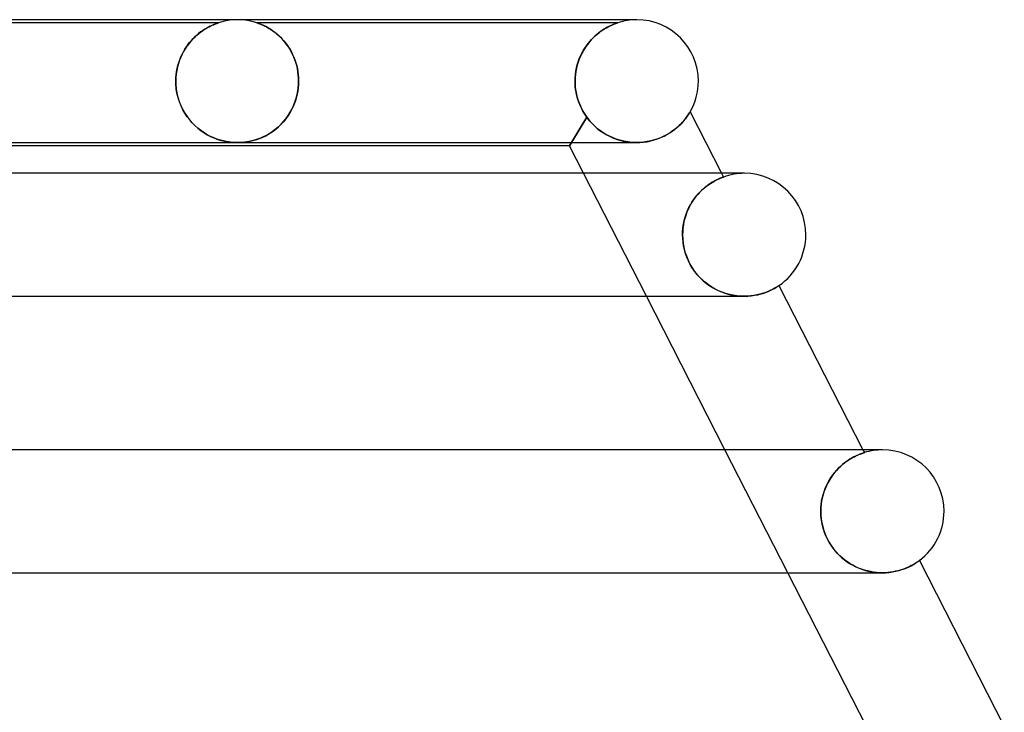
# Model space of a CAD drawing. Header units: millimetres. Extents: x -280 to 280, y -2 to 180.
# Tile 69 of 73: x 128 to 160, y 157 to 180. Entities that reach past the tile are written whole.
import ezdxf

# ---------------------------------------------------------------- set-up
doc = ezdxf.new("R2010")
doc.units = ezdxf.units.MM
doc.layers.add('HIDDEN', color=7, linetype='Continuous')
doc.layers.add('THICK', color=7, linetype='Continuous')

msp = doc.modelspace()

# ---------------------------------------------------------------- linework, layer by layer
at = {"layer": 'HIDDEN'}
for p, q in [((134.376, 179.9), (120.624, 179.9)), ((134.255, 179.856), (134.207, 179.837)), ((134.21, 179.838), (134.248, 179.854)), ((134.248, 179.854), (134.287, 179.868)), ((134.301, 179.874), (134.255, 179.856)), ((134.287, 179.868), (134.321, 179.881)), ((134.34, 179.888), (134.301, 179.874)), ((134.321, 179.881), (134.35, 179.891)), ((134.366, 179.897), (134.34, 179.888)), ((134.35, 179.891), (134.369, 179.898)), ((134.376, 179.9), (134.366, 179.897)), ((134.369, 179.898), (134.376, 179.9)), ((134.497, 179.936), (134.376, 179.9)), ((134.621, 179.964), (134.497, 179.936)), ((134.747, 179.984), (134.621, 179.964)), ((134.873, 179.996), (134.747, 179.984)), ((135, 180), (134.873, 179.996)), ((135.127, 179.996), (135, 180)), ((135.253, 179.984), (135.127, 179.996)), ((135.379, 179.964), (135.253, 179.984)), ((135.503, 179.936), (135.379, 179.964)), ((135.624, 179.9), (135.503, 179.936)), ((135.631, 179.898), (135.624, 179.9)), ((135.624, 179.9), (135.632, 179.898)), ((147.376, 179.9), (135.624, 179.9)), ((135.65, 179.891), (135.631, 179.898)), ((135.632, 179.898), (135.652, 179.891)), ((135.678, 179.882), (135.65, 179.891)), ((135.652, 179.891), (135.683, 179.88)), ((135.712, 179.869), (135.678, 179.882)), ((135.683, 179.88), (135.72, 179.865)), ((135.749, 179.854), (135.712, 179.869)), ((135.72, 179.865), (135.761, 179.849)), ((135.787, 179.838), (135.749, 179.854)), ((135.761, 179.849), (135.801, 179.832)), ((147.207, 179.836), (147.248, 179.853)), ((147.264, 179.86), (147.223, 179.843)), ((147.248, 179.853), (147.284, 179.867)), ((147.301, 179.874), (147.264, 179.86)), ((147.284, 179.867), (147.314, 179.879)), ((147.331, 179.885), (147.301, 179.874)), ((147.314, 179.879), (147.339, 179.888)), ((147.355, 179.893), (147.331, 179.885)), ((147.339, 179.888), (147.359, 179.894)), ((147.37, 179.898), (147.355, 179.893)), ((147.359, 179.894), (147.371, 179.899)), ((147.376, 179.9), (147.37, 179.898)), ((147.371, 179.899), (147.376, 179.9)), ((133.729, 179.548), (133.661, 179.491)), ((133.673, 179.501), (133.733, 179.552)), ((133.796, 179.6), (133.729, 179.548)), ((133.733, 179.552), (133.794, 179.598)), ((133.794, 179.598), (133.853, 179.641)), ((133.863, 179.648), (133.796, 179.6)), ((133.853, 179.641), (133.911, 179.679)), ((133.929, 179.691), (133.863, 179.648)), ((133.911, 179.679), (133.968, 179.714)), ((133.992, 179.729), (133.929, 179.691)), ((133.968, 179.714), (134.022, 179.746)), ((134.052, 179.762), (133.992, 179.729)), ((134.022, 179.746), (134.074, 179.773)), ((134.108, 179.791), (134.052, 179.762)), ((134.074, 179.773), (134.123, 179.798)), ((134.16, 179.816), (134.108, 179.791)), ((134.123, 179.798), (134.168, 179.819)), ((134.207, 179.837), (134.16, 179.816)), ((134.168, 179.819), (134.21, 179.838)), ((135.828, 179.82), (135.787, 179.838)), ((135.801, 179.832), (135.844, 179.813)), ((135.873, 179.798), (135.828, 179.82)), ((135.844, 179.813), (135.89, 179.79)), ((135.921, 179.774), (135.873, 179.798)), ((135.89, 179.79), (135.94, 179.765)), ((135.973, 179.746), (135.921, 179.774)), ((135.94, 179.765), (135.992, 179.735)), ((136.026, 179.715), (135.973, 179.746)), ((135.992, 179.735), (136.047, 179.702)), ((136.082, 179.68), (136.026, 179.715)), ((136.047, 179.702), (136.104, 179.666)), ((136.139, 179.641), (136.082, 179.68)), ((136.104, 179.666), (136.162, 179.625)), ((136.198, 179.598), (136.139, 179.641)), ((136.162, 179.625), (136.221, 179.581)), ((136.257, 179.552), (136.198, 179.598)), ((136.221, 179.581), (136.279, 179.533)), ((136.317, 179.501), (136.257, 179.552)), ((136.279, 179.533), (136.337, 179.482)), ((146.646, 179.477), (146.707, 179.529)), ((146.752, 179.566), (146.692, 179.517)), ((146.707, 179.529), (146.768, 179.578)), ((146.812, 179.612), (146.752, 179.566)), ((146.768, 179.578), (146.829, 179.624)), ((146.871, 179.653), (146.812, 179.612)), ((146.829, 179.624), (146.889, 179.665)), ((146.928, 179.69), (146.871, 179.653)), ((146.889, 179.665), (146.948, 179.702)), ((146.984, 179.724), (146.928, 179.69)), ((146.948, 179.702), (147.005, 179.736)), ((147.036, 179.754), (146.984, 179.724)), ((147.005, 179.736), (147.06, 179.766)), ((147.087, 179.78), (147.036, 179.754)), ((147.06, 179.766), (147.112, 179.793)), ((147.134, 179.803), (147.087, 179.78)), ((147.112, 179.793), (147.162, 179.816)), ((147.179, 179.824), (147.134, 179.803)), ((147.162, 179.816), (147.207, 179.836)), ((147.223, 179.843), (147.179, 179.824)), ((133.406, 179.219), (133.347, 179.14)), ((133.383, 179.188), (133.437, 179.258)), ((133.467, 179.294), (133.406, 179.219)), ((133.437, 179.258), (133.494, 179.324)), ((133.53, 179.364), (133.467, 179.294)), ((133.494, 179.324), (133.552, 179.387)), ((133.595, 179.429), (133.53, 179.364)), ((133.552, 179.387), (133.612, 179.446)), ((133.661, 179.491), (133.595, 179.429)), ((133.612, 179.446), (133.673, 179.501)), ((136.377, 179.445), (136.317, 179.501)), ((136.337, 179.482), (136.395, 179.427)), ((136.435, 179.386), (136.377, 179.445)), ((136.395, 179.427), (136.451, 179.369)), ((136.492, 179.323), (136.435, 179.386)), ((136.451, 179.369), (136.505, 179.308)), ((136.548, 179.257), (136.492, 179.323)), ((136.505, 179.308), (136.559, 179.243)), ((136.601, 179.187), (136.548, 179.257)), ((136.559, 179.243), (136.61, 179.175)), ((146.356, 179.151), (146.411, 179.225)), ((146.453, 179.277), (146.398, 179.207)), ((146.411, 179.225), (146.468, 179.294)), ((146.511, 179.342), (146.453, 179.277)), ((146.468, 179.294), (146.526, 179.359)), ((146.57, 179.404), (146.511, 179.342)), ((146.526, 179.359), (146.586, 179.42)), ((146.63, 179.463), (146.57, 179.404)), ((146.586, 179.42), (146.646, 179.477)), ((146.692, 179.517), (146.63, 179.463)), ((133.189, 178.874), (133.233, 178.958)), ((133.239, 178.968), (133.19, 178.876)), ((133.233, 178.958), (133.28, 179.038)), ((133.292, 179.056), (133.239, 178.968)), ((133.28, 179.038), (133.33, 179.115)), ((133.347, 179.14), (133.292, 179.056)), ((133.33, 179.115), (133.383, 179.188)), ((136.652, 179.114), (136.601, 179.187)), ((136.61, 179.175), (136.659, 179.103)), ((136.7, 179.037), (136.652, 179.114)), ((136.659, 179.103), (136.706, 179.028)), ((136.746, 178.956), (136.7, 179.037)), ((136.706, 179.028), (136.75, 178.949)), ((136.789, 178.872), (136.746, 178.956)), ((136.75, 178.949), (136.791, 178.867)), ((146.2, 178.892), (146.158, 178.804)), ((146.165, 178.819), (146.208, 178.908)), ((146.245, 178.976), (146.2, 178.892)), ((146.208, 178.908), (146.254, 178.993)), ((146.293, 179.057), (146.245, 178.976)), ((146.254, 178.993), (146.304, 179.074)), ((146.344, 179.134), (146.293, 179.057)), ((146.304, 179.074), (146.356, 179.151)), ((146.398, 179.207), (146.344, 179.134)), ((133.07, 178.572), (133.04, 178.463)), ((133.052, 178.507), (133.08, 178.603)), ((133.105, 178.678), (133.07, 178.572)), ((133.08, 178.603), (133.113, 178.697)), ((133.146, 178.779), (133.105, 178.678)), ((133.113, 178.697), (133.149, 178.787)), ((133.19, 178.876), (133.146, 178.779)), ((133.149, 178.787), (133.189, 178.874)), ((136.828, 178.785), (136.789, 178.872)), ((136.791, 178.867), (136.829, 178.781)), ((136.863, 178.695), (136.828, 178.785)), ((136.829, 178.781), (136.864, 178.692)), ((136.895, 178.602), (136.863, 178.695)), ((136.864, 178.692), (136.895, 178.6)), ((136.922, 178.506), (136.895, 178.602)), ((136.895, 178.6), (136.922, 178.504)), ((146.086, 178.618), (146.057, 178.521)), ((146.059, 178.531), (146.09, 178.63)), ((146.12, 178.713), (146.086, 178.618)), ((146.09, 178.63), (146.125, 178.726)), ((146.158, 178.804), (146.12, 178.713)), ((146.125, 178.726), (146.165, 178.819)), ((132.996, 178.206), (133.009, 178.308)), ((133.017, 178.35), (132.999, 178.235)), ((133.009, 178.308), (133.028, 178.409)), ((133.04, 178.463), (133.017, 178.35)), ((133.028, 178.409), (133.052, 178.507)), ((136.944, 178.407), (136.922, 178.506)), ((136.922, 178.504), (136.945, 178.407)), ((136.962, 178.307), (136.944, 178.407)), ((136.945, 178.407), (136.962, 178.307)), ((136.975, 178.205), (136.962, 178.307)), ((136.962, 178.307), (136.975, 178.206)), ((146.012, 178.318), (145.998, 178.213)), ((145.999, 178.218), (146.013, 178.324)), ((146.032, 178.421), (146.012, 178.318)), ((146.013, 178.324), (146.034, 178.429)), ((146.057, 178.521), (146.032, 178.421)), ((146.034, 178.429), (146.059, 178.531)), ((132.989, 178.118), (132.985, 178)), ((132.985, 178), (132.988, 178.103)), ((132.985, 178), (132.985, 177.983)), ((132.985, 177.983), (132.985, 178)), ((132.985, 177.983), (132.985, 177.967)), ((132.985, 177.967), (132.985, 177.983)), ((132.985, 177.967), (132.986, 177.95)), ((132.986, 177.95), (132.985, 177.967)), ((132.986, 177.95), (132.986, 177.933)), ((132.986, 177.933), (132.986, 177.95)), ((132.986, 177.933), (132.987, 177.917)), ((132.987, 177.917), (132.986, 177.933)), ((132.988, 178.103), (132.996, 178.206)), ((132.999, 178.235), (132.989, 178.118)), ((136.975, 178.206), (136.983, 178.104)), ((136.983, 178.103), (136.975, 178.205)), ((136.983, 178.104), (136.985, 178)), ((136.985, 178), (136.983, 178.103)), ((136.984, 177.933), (136.985, 177.95)), ((136.985, 177.95), (136.984, 177.933)), ((136.984, 177.917), (136.984, 177.933)), ((136.984, 177.933), (136.984, 177.917)), ((136.985, 177.983), (136.985, 178)), ((136.985, 178), (136.985, 177.983)), ((136.985, 177.967), (136.985, 177.983)), ((136.985, 177.983), (136.985, 177.967)), ((136.985, 177.95), (136.985, 177.967)), ((136.985, 177.967), (136.985, 177.95)), ((145.986, 178), (145.989, 178.11)), ((145.989, 178.107), (145.986, 178)), ((145.986, 177.983), (145.986, 178)), ((145.986, 178), (145.986, 177.983)), ((145.987, 177.967), (145.986, 177.983)), ((145.986, 177.983), (145.987, 177.967)), ((145.987, 177.95), (145.987, 177.967)), ((145.987, 177.967), (145.987, 177.95)), ((145.987, 177.933), (145.987, 177.95)), ((145.987, 177.95), (145.987, 177.933)), ((145.988, 177.917), (145.987, 177.933)), ((145.987, 177.933), (145.988, 177.917)), ((145.989, 178.11), (145.999, 178.218)), ((145.998, 178.213), (145.989, 178.107)), ((132.987, 177.917), (132.987, 177.9)), ((132.987, 177.9), (132.987, 177.917)), ((132.987, 177.9), (133, 177.755)), ((133.001, 177.751), (132.987, 177.9)), ((133, 177.755), (133.023, 177.612)), ((133.025, 177.606), (133.001, 177.751)), ((133.023, 177.612), (133.056, 177.473)), ((133.059, 177.464), (133.025, 177.606)), ((136.918, 177.483), (136.949, 177.619)), ((136.95, 177.623), (136.919, 177.487)), ((136.949, 177.619), (136.971, 177.758)), ((136.971, 177.761), (136.95, 177.623)), ((136.971, 177.758), (136.983, 177.9)), ((136.983, 177.9), (136.971, 177.761)), ((136.983, 177.9), (136.984, 177.917)), ((136.984, 177.917), (136.983, 177.9)), ((145.989, 177.9), (145.988, 177.917)), ((145.988, 177.917), (145.989, 177.9)), ((145.989, 177.9), (145.995, 177.814)), ((145.995, 177.815), (145.989, 177.9)), ((146.005, 177.73), (145.995, 177.815)), ((145.995, 177.814), (146.005, 177.729)), ((146.018, 177.645), (146.005, 177.73)), ((146.005, 177.729), (146.018, 177.644)), ((146.035, 177.561), (146.018, 177.645)), ((146.018, 177.644), (146.036, 177.56)), ((133.056, 177.473), (133.1, 177.336)), ((133.103, 177.327), (133.059, 177.464)), ((133.1, 177.336), (133.152, 177.205)), ((133.156, 177.196), (133.103, 177.327)), ((136.831, 177.224), (136.878, 177.351)), ((136.88, 177.355), (136.832, 177.227)), ((136.878, 177.351), (136.918, 177.483)), ((136.919, 177.487), (136.88, 177.355)), ((146.056, 177.479), (146.035, 177.561)), ((146.036, 177.56), (146.056, 177.478)), ((146.08, 177.398), (146.056, 177.479)), ((146.056, 177.478), (146.08, 177.398)), ((146.08, 177.398), (146.107, 177.319)), ((146.107, 177.319), (146.08, 177.398)), ((146.107, 177.319), (146.137, 177.242)), ((146.137, 177.242), (146.107, 177.319)), ((133.152, 177.205), (133.212, 177.08)), ((133.216, 177.071), (133.156, 177.196)), ((133.212, 177.08), (133.279, 176.961)), ((133.284, 176.953), (133.216, 177.071)), ((136.714, 176.988), (136.645, 176.878)), ((136.646, 176.88), (136.714, 176.989)), ((136.776, 177.105), (136.714, 176.988)), ((136.714, 176.989), (136.775, 177.103)), ((136.775, 177.103), (136.831, 177.224)), ((136.832, 177.227), (136.776, 177.105)), ((146.137, 177.242), (146.17, 177.167)), ((146.17, 177.167), (146.137, 177.242)), ((146.17, 177.167), (146.205, 177.094)), ((146.205, 177.095), (146.17, 177.167)), ((146.243, 177.024), (146.205, 177.095)), ((146.205, 177.094), (146.244, 177.024)), ((146.284, 176.956), (146.243, 177.024)), ((146.244, 177.024), (146.284, 176.955)), ((149.692, 176.936), (149.71, 176.964)), ((149.71, 176.964), (149.723, 176.985)), ((149.723, 176.985), (149.731, 176.998)), ((149.731, 176.998), (149.734, 177.003)), ((133.279, 176.961), (133.354, 176.849)), ((133.358, 176.843), (133.284, 176.953)), ((133.354, 176.849), (133.434, 176.743)), ((133.438, 176.739), (133.358, 176.843)), ((133.434, 176.743), (133.52, 176.645)), ((133.522, 176.643), (133.438, 176.739)), ((133.52, 176.645), (133.611, 176.553)), ((136.49, 176.676), (136.405, 176.585)), ((136.415, 176.595), (136.496, 176.683)), ((136.57, 176.774), (136.49, 176.676)), ((136.496, 176.683), (136.573, 176.778)), ((136.645, 176.878), (136.57, 176.774)), ((136.573, 176.778), (136.646, 176.88)), ((145.805, 175.9), (146.371, 176.826)), ((146.371, 176.826), (145.866, 176)), ((146.326, 176.89), (146.284, 176.956)), ((146.284, 176.955), (146.327, 176.889)), ((146.371, 176.826), (146.326, 176.89)), ((146.327, 176.889), (146.371, 176.826)), ((146.458, 176.714), (146.371, 176.826)), ((146.371, 176.826), (146.448, 176.727)), ((146.448, 176.727), (146.531, 176.632)), ((146.551, 176.61), (146.458, 176.714)), ((149.426, 176.603), (149.48, 176.66)), ((149.48, 176.66), (149.528, 176.714)), ((149.528, 176.714), (149.571, 176.766)), ((149.571, 176.766), (149.609, 176.815)), ((149.609, 176.815), (149.641, 176.86)), ((149.641, 176.86), (149.669, 176.901)), ((149.669, 176.901), (149.692, 176.936)), ((133.609, 176.555), (133.522, 176.643)), ((133.699, 176.474), (133.609, 176.555)), ((133.611, 176.553), (133.706, 176.469)), ((133.791, 176.401), (133.699, 176.474)), ((133.706, 176.469), (133.806, 176.391)), ((133.885, 176.336), (133.791, 176.401)), ((133.806, 176.391), (133.909, 176.32)), ((133.98, 176.277), (133.885, 176.336)), ((136.126, 176.351), (136.03, 176.288)), ((136.069, 176.313), (136.158, 176.373)), ((136.222, 176.422), (136.126, 176.351)), ((136.158, 176.373), (136.245, 176.44)), ((136.316, 176.5), (136.222, 176.422)), ((136.245, 176.44), (136.331, 176.514)), ((136.405, 176.585), (136.316, 176.5)), ((136.331, 176.514), (136.415, 176.595)), ((146.531, 176.632), (146.618, 176.544)), ((146.649, 176.515), (146.551, 176.61)), ((146.618, 176.544), (146.711, 176.462)), ((146.752, 176.429), (146.649, 176.515)), ((146.711, 176.462), (146.809, 176.385)), ((146.857, 176.351), (146.752, 176.429)), ((146.809, 176.385), (146.911, 176.315)), ((146.967, 176.28), (146.857, 176.351)), ((149.068, 176.315), (149.151, 176.371)), ((149.151, 176.371), (149.229, 176.428)), ((149.229, 176.428), (149.301, 176.487)), ((149.301, 176.487), (149.366, 176.545)), ((149.366, 176.545), (149.426, 176.603)), ((133.909, 176.32), (134.013, 176.258)), ((134.074, 176.225), (133.98, 176.277)), ((134.013, 176.258), (134.117, 176.204)), ((134.169, 176.179), (134.074, 176.225)), ((134.117, 176.204), (134.22, 176.157)), ((134.262, 176.14), (134.169, 176.179)), ((134.22, 176.157), (134.322, 176.117)), ((134.355, 176.106), (134.262, 176.14)), ((134.322, 176.117), (134.423, 176.084)), ((134.446, 176.077), (134.355, 176.106)), ((134.423, 176.084), (134.52, 176.058)), ((134.536, 176.054), (134.446, 176.077)), ((134.52, 176.058), (134.614, 176.037)), ((134.624, 176.035), (134.536, 176.054)), ((134.614, 176.037), (134.697, 176.023)), ((134.703, 176.022), (134.624, 176.035)), ((134.697, 176.023), (134.771, 176.013)), ((134.774, 176.013), (134.703, 176.022)), ((134.771, 176.013), (134.835, 176.007)), ((134.836, 176.007), (134.774, 176.013)), ((134.835, 176.007), (134.891, 176.003)), ((134.891, 176.003), (134.836, 176.007)), ((134.891, 176.003), (134.945, 176.001)), ((134.945, 176.001), (134.891, 176.003)), ((135.105, 176.003), (135.052, 176.001)), ((135.053, 176.001), (135.107, 176.003)), ((135.161, 176.007), (135.105, 176.003)), ((135.107, 176.003), (135.163, 176.007)), ((135.224, 176.013), (135.161, 176.007)), ((135.163, 176.007), (135.225, 176.013)), ((135.294, 176.022), (135.224, 176.013)), ((135.225, 176.013), (135.294, 176.022)), ((135.294, 176.022), (135.371, 176.035)), ((135.373, 176.035), (135.294, 176.022)), ((135.371, 176.035), (135.454, 176.053)), ((135.46, 176.054), (135.373, 176.035)), ((135.454, 176.053), (135.54, 176.075)), ((135.551, 176.078), (135.46, 176.054)), ((135.54, 176.075), (135.626, 176.102)), ((135.644, 176.108), (135.551, 176.078)), ((135.626, 176.102), (135.714, 176.133)), ((135.739, 176.143), (135.644, 176.108)), ((135.714, 176.133), (135.802, 176.169)), ((135.835, 176.185), (135.739, 176.143)), ((135.802, 176.169), (135.891, 176.211)), ((135.932, 176.233), (135.835, 176.185)), ((135.891, 176.211), (135.98, 176.259)), ((136.03, 176.288), (135.932, 176.233)), ((135.98, 176.259), (136.069, 176.313)), ((146.911, 176.315), (147.016, 176.252)), ((147.081, 176.217), (146.967, 176.28)), ((147.016, 176.252), (147.126, 176.195)), ((147.2, 176.162), (147.081, 176.217)), ((147.126, 176.195), (147.239, 176.145)), ((147.322, 176.114), (147.2, 176.162)), ((147.239, 176.145), (147.355, 176.103)), ((147.447, 176.074), (147.322, 176.114)), ((147.355, 176.103), (147.474, 176.067)), ((147.575, 176.043), (147.447, 176.074)), ((147.474, 176.067), (147.595, 176.039)), ((147.705, 176.02), (147.575, 176.043)), ((147.595, 176.039), (147.719, 176.018)), ((147.836, 176.006), (147.705, 176.02)), ((147.719, 176.018), (147.844, 176.005)), ((147.969, 176), (147.836, 176.006)), ((147.844, 176.005), (147.969, 176)), ((147.969, 176), (148.091, 176.003)), ((148.091, 176.003), (148.212, 176.013)), ((148.212, 176.013), (148.333, 176.03)), ((148.333, 176.03), (148.45, 176.054)), ((148.45, 176.054), (148.564, 176.085)), ((148.564, 176.085), (148.675, 176.122)), ((148.675, 176.122), (148.781, 176.164)), ((148.781, 176.164), (148.882, 176.21)), ((148.882, 176.21), (148.978, 176.261)), ((148.978, 176.261), (149.068, 176.315)), ((134.945, 176.001), (134.999, 176)), ((134.998, 176), (134.945, 176.001)), ((135.052, 176.001), (134.998, 176)), ((134.999, 176), (135.053, 176.001)), ((148.311, 171), (146.265, 175)), ((150.448, 174.704), (150.502, 174.736)), ((150.506, 174.738), (150.454, 174.708)), ((150.502, 174.736), (150.553, 174.763)), ((150.555, 174.765), (150.506, 174.738)), ((150.553, 174.763), (150.6, 174.788)), ((150.601, 174.788), (150.555, 174.765)), ((150.6, 174.788), (150.644, 174.809)), ((150.644, 174.809), (150.601, 174.788)), ((150.644, 174.809), (150.683, 174.826)), ((150.682, 174.826), (150.644, 174.809)), ((150.716, 174.841), (150.682, 174.826)), ((150.683, 174.826), (150.718, 174.841)), ((150.746, 174.853), (150.716, 174.841)), ((150.718, 174.841), (150.748, 174.854)), ((150.772, 174.863), (150.746, 174.853)), ((150.748, 174.854), (150.773, 174.864)), ((150.758, 175), (150.819, 174.88)), ((150.792, 174.871), (150.772, 174.863)), ((150.773, 174.864), (150.793, 174.871)), ((150.807, 174.876), (150.792, 174.871)), ((150.793, 174.871), (150.807, 174.876)), ((150.807, 174.876), (150.816, 174.879)), ((150.816, 174.879), (150.807, 174.876)), ((150.816, 174.879), (150.819, 174.88)), ((150.819, 174.88), (150.816, 174.879)), ((150.021, 174.357), (150.084, 174.421)), ((150.104, 174.441), (150.043, 174.38)), ((150.084, 174.421), (150.147, 174.48)), ((150.165, 174.497), (150.104, 174.441)), ((150.147, 174.48), (150.209, 174.534)), ((150.226, 174.548), (150.165, 174.497)), ((150.209, 174.534), (150.271, 174.583)), ((150.285, 174.594), (150.226, 174.548)), ((150.271, 174.583), (150.332, 174.628)), ((150.344, 174.636), (150.285, 174.594)), ((150.332, 174.628), (150.391, 174.668)), ((150.4, 174.674), (150.344, 174.636)), ((150.391, 174.668), (150.448, 174.704)), ((150.454, 174.708), (150.4, 174.674)), ((149.811, 174.089), (149.759, 174.006)), ((149.792, 174.059), (149.845, 174.14)), ((149.866, 174.169), (149.811, 174.089)), ((149.845, 174.14), (149.902, 174.217)), ((149.923, 174.244), (149.866, 174.169)), ((149.902, 174.217), (149.961, 174.289)), ((149.983, 174.315), (149.923, 174.244)), ((149.961, 174.289), (150.021, 174.357)), ((150.043, 174.38), (149.983, 174.315)), ((149.613, 173.699), (149.651, 173.793)), ((149.666, 173.826), (149.625, 173.731)), ((149.651, 173.793), (149.694, 173.884)), ((149.711, 173.918), (149.666, 173.826)), ((149.694, 173.884), (149.741, 173.973)), ((149.759, 174.006), (149.711, 173.918)), ((149.741, 173.973), (149.792, 174.059)), ((149.528, 173.405), (149.551, 173.504)), ((149.559, 173.532), (149.533, 173.43)), ((149.551, 173.504), (149.58, 173.602)), ((149.59, 173.633), (149.559, 173.532)), ((149.58, 173.602), (149.613, 173.699)), ((149.625, 173.731), (149.59, 173.633)), ((149.489, 173.102), (149.497, 173.203)), ((149.499, 173.218), (149.49, 173.11)), ((149.497, 173.203), (149.51, 173.304)), ((149.513, 173.325), (149.499, 173.218)), ((149.51, 173.304), (149.528, 173.405)), ((149.533, 173.43), (149.513, 173.325)), ((149.49, 173.11), (149.487, 173)), ((149.487, 173), (149.489, 173.102)), ((149.49, 172.879), (149.487, 173)), ((149.487, 173), (149.491, 172.862)), ((149.501, 172.758), (149.49, 172.879)), ((149.491, 172.862), (149.506, 172.722)), ((149.52, 172.636), (149.501, 172.758)), ((149.506, 172.722), (149.531, 172.582)), ((149.547, 172.515), (149.52, 172.636)), ((149.531, 172.582), (149.565, 172.445)), ((149.581, 172.393), (149.547, 172.515)), ((149.565, 172.445), (149.61, 172.31)), ((149.624, 172.272), (149.581, 172.393)), ((149.61, 172.31), (149.664, 172.178)), ((149.675, 172.153), (149.624, 172.272)), ((149.664, 172.178), (149.727, 172.049)), ((149.734, 172.036), (149.675, 172.153)), ((149.727, 172.049), (149.8, 171.926)), ((149.801, 171.925), (149.734, 172.036)), ((149.8, 171.926), (149.88, 171.809)), ((149.874, 171.818), (149.801, 171.925)), ((149.953, 171.716), (149.874, 171.818)), ((149.88, 171.809), (149.967, 171.7)), ((150.039, 171.62), (149.953, 171.716)), ((149.967, 171.7), (150.06, 171.598)), ((150.131, 171.53), (150.039, 171.62)), ((150.06, 171.598), (150.158, 171.505)), ((150.228, 171.445), (150.131, 171.53)), ((150.158, 171.505), (150.262, 171.419)), ((150.33, 171.368), (150.228, 171.445)), ((150.262, 171.419), (150.37, 171.341)), ((150.437, 171.298), (150.33, 171.368)), ((150.37, 171.341), (150.482, 171.271)), ((150.547, 171.234), (150.437, 171.298)), ((150.482, 171.271), (150.599, 171.208)), ((150.661, 171.179), (150.547, 171.234)), ((150.599, 171.208), (150.72, 171.153)), ((152.296, 171.167), (152.365, 171.198)), ((152.365, 171.198), (152.426, 171.229)), ((152.426, 171.229), (152.479, 171.257)), ((152.479, 171.257), (152.524, 171.283)), ((152.524, 171.283), (152.56, 171.305)), ((152.56, 171.305), (152.589, 171.323)), ((152.589, 171.323), (152.609, 171.336)), ((152.609, 171.336), (152.622, 171.344)), ((152.622, 171.344), (152.626, 171.347)), ((150.777, 171.13), (150.661, 171.179)), ((150.72, 171.153), (150.845, 171.106)), ((150.895, 171.09), (150.777, 171.13)), ((150.845, 171.106), (150.973, 171.067)), ((151.015, 171.057), (150.895, 171.09)), ((150.973, 171.067), (151.101, 171.038)), ((151.135, 171.031), (151.015, 171.057)), ((151.101, 171.038), (151.231, 171.017)), ((151.254, 171.014), (151.135, 171.031)), ((151.231, 171.017), (151.36, 171.004)), ((151.372, 171.003), (151.254, 171.014)), ((151.36, 171.004), (151.487, 171)), ((151.487, 171), (151.372, 171.003)), ((151.487, 171), (151.607, 171.003)), ((151.607, 171.003), (151.723, 171.014)), ((151.723, 171.014), (151.835, 171.03)), ((151.835, 171.03), (151.942, 171.051)), ((151.942, 171.051), (152.041, 171.077)), ((152.041, 171.077), (152.134, 171.105)), ((152.134, 171.105), (152.219, 171.136)), ((152.219, 171.136), (152.296, 171.167)), ((152.913, 162), (150.867, 166)), ((154.964, 165.714), (155.023, 165.748)), ((155.061, 165.768), (155.005, 165.738)), ((155.023, 165.748), (155.08, 165.778)), ((155.115, 165.795), (155.061, 165.768)), ((155.08, 165.778), (155.133, 165.804)), ((155.165, 165.819), (155.115, 165.795)), ((155.133, 165.804), (155.182, 165.826)), ((155.211, 165.839), (155.165, 165.819)), ((155.182, 165.826), (155.227, 165.846)), ((155.254, 165.856), (155.211, 165.839)), ((155.227, 165.846), (155.268, 165.862)), ((155.292, 165.871), (155.254, 165.856)), ((155.268, 165.862), (155.303, 165.875)), ((155.325, 165.883), (155.292, 165.871)), ((155.303, 165.875), (155.334, 165.886)), ((155.353, 165.893), (155.325, 165.883)), ((155.334, 165.886), (155.36, 165.895)), ((155.376, 165.9), (155.353, 165.893)), ((155.36, 166), (155.406, 165.91)), ((155.36, 165.895), (155.38, 165.902)), ((155.392, 165.906), (155.376, 165.9)), ((155.38, 165.902), (155.394, 165.906)), ((155.403, 165.909), (155.392, 165.906)), ((155.394, 165.906), (155.403, 165.909)), ((155.403, 165.909), (155.406, 165.91)), ((155.406, 165.91), (155.403, 165.909)), ((154.629, 165.464), (154.564, 165.401)), ((154.573, 165.411), (154.639, 165.474)), ((154.694, 165.522), (154.629, 165.464)), ((154.639, 165.474), (154.706, 165.532)), ((154.758, 165.574), (154.694, 165.522)), ((154.706, 165.532), (154.772, 165.585)), ((154.822, 165.622), (154.758, 165.574)), ((154.772, 165.585), (154.838, 165.633)), ((154.885, 165.665), (154.822, 165.622)), ((154.838, 165.633), (154.902, 165.676)), ((154.946, 165.703), (154.885, 165.665)), ((154.902, 165.676), (154.964, 165.714)), ((155.005, 165.738), (154.946, 165.703)), ((154.32, 165.102), (154.266, 165.016)), ((154.268, 165.021), (154.323, 165.108)), ((154.377, 165.184), (154.32, 165.102)), ((154.323, 165.108), (154.382, 165.19)), ((154.437, 165.261), (154.377, 165.184)), ((154.382, 165.19), (154.443, 165.268)), ((154.499, 165.333), (154.437, 165.261)), ((154.443, 165.268), (154.507, 165.342)), ((154.564, 165.401), (154.499, 165.333)), ((154.507, 165.342), (154.573, 165.411)), ((154.128, 164.738), (154.17, 164.835)), ((154.169, 164.833), (154.128, 164.736)), ((154.215, 164.926), (154.169, 164.833)), ((154.17, 164.835), (154.217, 164.93)), ((154.266, 165.016), (154.215, 164.926)), ((154.217, 164.93), (154.268, 165.021)), ((154.034, 164.432), (154.06, 164.536)), ((154.06, 164.535), (154.034, 164.432)), ((154.06, 164.536), (154.092, 164.638)), ((154.091, 164.637), (154.06, 164.535)), ((154.128, 164.736), (154.091, 164.637)), ((154.092, 164.638), (154.128, 164.738)), ((153.999, 164.219), (153.99, 164.11)), ((153.99, 164.11), (153.999, 164.218)), ((153.999, 164.218), (154.014, 164.326)), ((154.014, 164.326), (153.999, 164.219)), ((154.014, 164.326), (154.034, 164.432)), ((154.034, 164.432), (154.014, 164.326)), ((153.987, 164), (153.99, 164.11)), ((153.99, 164.11), (153.987, 164)), ((153.99, 163.884), (153.987, 164)), ((153.987, 164), (153.991, 163.877)), ((154.001, 163.768), (153.99, 163.884)), ((153.991, 163.877), (154.003, 163.753)), ((154.018, 163.652), (154.001, 163.768)), ((154.003, 163.753), (154.022, 163.628)), ((154.042, 163.537), (154.018, 163.652)), ((154.022, 163.628), (154.05, 163.502)), ((154.072, 163.424), (154.042, 163.537)), ((154.05, 163.502), (154.087, 163.376)), ((154.109, 163.313), (154.072, 163.424)), ((154.087, 163.376), (154.133, 163.251)), ((154.153, 163.204), (154.109, 163.313)), ((154.133, 163.251), (154.188, 163.127)), ((154.203, 163.097), (154.153, 163.204)), ((154.188, 163.127), (154.252, 163.005)), ((154.259, 162.994), (154.203, 163.097)), ((154.252, 163.005), (154.324, 162.89)), ((154.32, 162.896), (154.259, 162.994)), ((154.386, 162.802), (154.32, 162.896)), ((154.324, 162.89), (154.401, 162.782)), ((154.455, 162.714), (154.386, 162.802)), ((154.401, 162.782), (154.484, 162.681)), ((154.529, 162.632), (154.455, 162.714)), ((154.484, 162.681), (154.572, 162.587)), ((154.605, 162.554), (154.529, 162.632)), ((154.572, 162.587), (154.665, 162.5)), ((154.685, 162.482), (154.605, 162.554)), ((154.665, 162.5), (154.761, 162.42)), ((154.768, 162.415), (154.685, 162.482)), ((154.761, 162.42), (154.861, 162.347)), ((154.853, 162.353), (154.768, 162.415)), ((154.94, 162.296), (154.853, 162.353)), ((154.861, 162.347), (154.965, 162.281)), ((155.03, 162.244), (154.94, 162.296)), ((154.965, 162.281), (155.072, 162.222)), ((155.121, 162.197), (155.03, 162.244)), ((155.072, 162.222), (155.182, 162.169)), ((156.86, 162.196), (156.925, 162.229)), ((156.925, 162.229), (156.983, 162.26)), ((156.983, 162.26), (157.034, 162.29)), ((157.034, 162.29), (157.079, 162.317)), ((157.079, 162.317), (157.116, 162.341)), ((157.116, 162.341), (157.147, 162.362)), ((157.147, 162.362), (157.17, 162.378)), ((157.17, 162.378), (157.187, 162.39)), ((157.187, 162.39), (157.197, 162.398)), ((157.197, 162.398), (157.201, 162.4)), ((155.215, 162.155), (155.121, 162.197)), ((155.182, 162.169), (155.294, 162.124)), ((155.31, 162.118), (155.215, 162.155)), ((155.294, 162.124), (155.408, 162.086)), ((155.406, 162.086), (155.31, 162.118)), ((155.503, 162.06), (155.406, 162.086)), ((155.408, 162.086), (155.524, 162.055)), ((155.601, 162.038), (155.503, 162.06)), ((155.524, 162.055), (155.64, 162.03)), ((155.698, 162.021), (155.601, 162.038)), ((155.64, 162.03), (155.757, 162.013)), ((155.796, 162.009), (155.698, 162.021)), ((155.757, 162.013), (155.873, 162.003)), ((155.893, 162.002), (155.796, 162.009)), ((155.873, 162.003), (155.988, 162)), ((155.988, 162), (155.893, 162.002)), ((155.988, 162), (156.104, 162.003)), ((156.104, 162.003), (156.217, 162.013)), ((156.217, 162.013), (156.327, 162.028)), ((156.327, 162.028), (156.431, 162.049)), ((156.431, 162.049), (156.53, 162.074)), ((156.53, 162.074), (156.622, 162.102)), ((156.622, 162.102), (156.708, 162.132)), ((156.708, 162.132), (156.788, 162.164)), ((156.788, 162.164), (156.86, 162.196))]:
    msp.add_line(p, q, dxfattribs=at)
for centre, end in [((148, 178), 108.1948), ((151.5, 173), 109.9124), ((156, 164), 107.2745)]:
    msp.add_arc(centre, 2, 90, end, dxfattribs=at)
at = {"layer": 'THICK'}
for p, q in [((148, 180), (-148, 180)), ((148, 180), (147.822, 180)), ((149.713, 176.968), (149.696, 176.942)), ((149.724, 176.987), (149.713, 176.968)), ((149.732, 176.999), (149.724, 176.987)), ((149.734, 177.003), (149.732, 176.999)), ((149.734, 177.003), (150.758, 175)), ((149.491, 176.672), (149.438, 176.615)), ((149.538, 176.727), (149.491, 176.672)), ((149.581, 176.778), (149.538, 176.727)), ((149.617, 176.826), (149.581, 176.778)), ((149.649, 176.87), (149.617, 176.826)), ((149.675, 176.909), (149.649, 176.87)), ((149.696, 176.942), (149.675, 176.909)), ((149.163, 176.379), (149.079, 176.322)), ((149.241, 176.438), (149.163, 176.379)), ((149.313, 176.497), (149.241, 176.438)), ((149.378, 176.557), (149.313, 176.497)), ((149.438, 176.615), (149.378, 176.557)), ((148.093, 176.003), (147.969, 176)), ((148.216, 176.013), (148.093, 176.003)), ((148.338, 176.031), (148.216, 176.013)), ((148.456, 176.056), (148.338, 176.031)), ((148.572, 176.087), (148.456, 176.056)), ((148.684, 176.125), (148.572, 176.087)), ((148.792, 176.168), (148.684, 176.125)), ((148.893, 176.216), (148.792, 176.168)), ((148.989, 176.267), (148.893, 176.216)), ((149.079, 176.322), (148.989, 176.267)), ((76.064, 176), (147.986, 176)), ((145.805, 175.9), (76.09, 175.9)), ((145.866, 176), (145.805, 175.9)), ((146.265, 175), (145.805, 175.9)), ((151.5, 175), (-151.5, 175)), ((151.5, 175), (151.318, 175)), ((152.363, 171.197), (152.303, 171.17)), ((152.417, 171.224), (152.363, 171.197)), ((152.465, 171.249), (152.417, 171.224)), ((152.506, 171.273), (152.465, 171.249)), ((152.542, 171.293), (152.506, 171.273)), ((152.572, 171.312), (152.542, 171.293)), ((152.595, 171.326), (152.572, 171.312)), ((152.612, 171.338), (152.595, 171.326)), ((152.622, 171.345), (152.612, 171.338)), ((152.626, 171.347), (152.622, 171.345)), ((152.626, 171.347), (155.36, 166)), ((77.343, 171), (151.489, 171)), ((150.867, 166), (148.311, 171)), ((151.599, 171.003), (151.487, 171)), ((151.706, 171.012), (151.599, 171.003)), ((151.809, 171.025), (151.706, 171.012)), ((151.906, 171.043), (151.809, 171.025)), ((151.997, 171.065), (151.906, 171.043)), ((152.083, 171.089), (151.997, 171.065)), ((152.163, 171.115), (152.083, 171.089)), ((152.236, 171.142), (152.163, 171.115)), ((152.303, 171.17), (152.236, 171.142)), ((156, 166), (-156, 166)), ((156, 166), (155.812, 166)), ((156.935, 162.234), (156.885, 162.209)), ((156.981, 162.259), (156.935, 162.234)), ((157.022, 162.282), (156.981, 162.259)), ((157.059, 162.305), (157.022, 162.282)), ((157.092, 162.326), (157.059, 162.305)), ((157.121, 162.345), (157.092, 162.326)), ((157.146, 162.361), (157.121, 162.345)), ((157.166, 162.375), (157.146, 162.361)), ((157.181, 162.386), (157.166, 162.375)), ((157.192, 162.394), (157.181, 162.386)), ((157.199, 162.399), (157.192, 162.394)), ((157.201, 162.4), (157.199, 162.399)), ((157.201, 162.4), (159.962, 157)), ((79.644, 162), (155.989, 162)), ((155.47, 157), (152.913, 162)), ((156.08, 162.002), (155.988, 162)), ((156.17, 162.008), (156.08, 162.002)), ((156.257, 162.018), (156.17, 162.008)), ((156.342, 162.031), (156.257, 162.018)), ((156.424, 162.047), (156.342, 162.031)), ((156.502, 162.066), (156.424, 162.047)), ((156.576, 162.087), (156.502, 162.066)), ((156.646, 162.109), (156.576, 162.087)), ((156.712, 162.133), (156.646, 162.109)), ((156.774, 162.158), (156.712, 162.133)), ((156.832, 162.183), (156.774, 162.158)), ((156.885, 162.209), (156.832, 162.183))]:
    msp.add_line(p, q, dxfattribs=at)
for centre, start, end in [((148, 178), 0, 90), ((148, 178), 330.0884, 0), ((151.5, 173), 0, 90), ((151.5, 173), 304.2547, 0), ((156, 164), 0, 90), ((156, 164), 306.8922, 0)]:
    msp.add_arc(centre, 2, start, end, dxfattribs=at)

doc.saveas('drawing.dxf')
